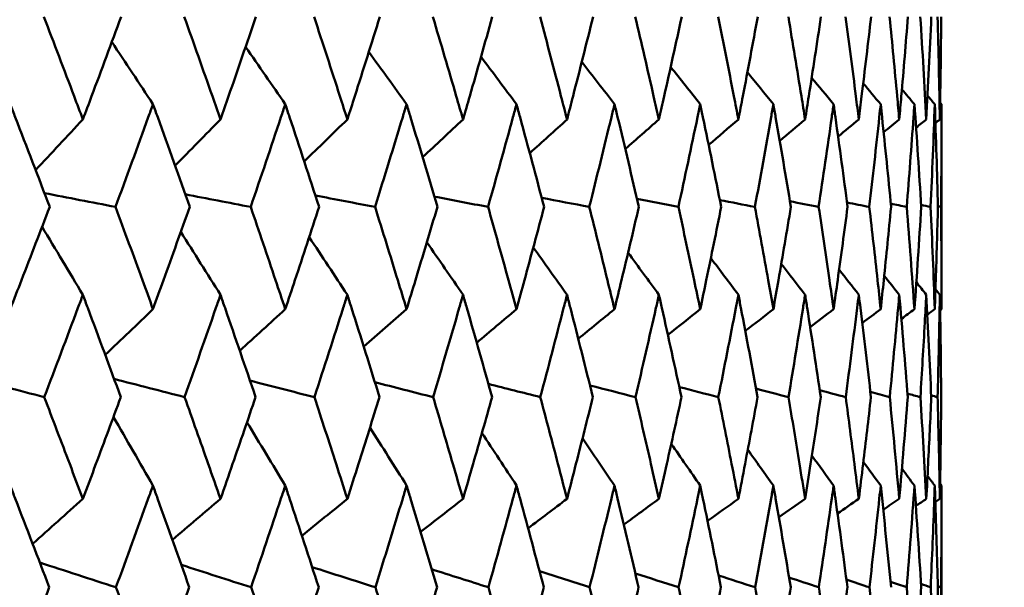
# Model space of a CAD drawing. Header units: millimetres. Extents: x 622 to 2742, y 42 to 2031.
# Tile 60 of 85: x 887.46 to 893.19, y 277.85 to 281.16. Entities that reach past the tile are written whole.
import ezdxf

# ---------------------------------------------------------------- set-up
doc = ezdxf.new("R2010")
doc.units = ezdxf.units.MM
doc.header["$LTSCALE"] = 10
doc.layers.add('Widoczne (ISO)', color=7, linetype='Continuous', lineweight=50)

msp = doc.modelspace()

# ---------------------------------------------------------------- linework, layer by layer
at = {"layer": 'Widoczne (ISO)'}
for p, q in [((892.8243, 279.4694), (892.8243, 280.663)), ((892.8214, 280.065), (892.8031, 280.0689)), ((892.8243, 277.2625), (892.8243, 278.4423))]:
    msp.add_line(p, q, dxfattribs=at)
msp.add_circle((872.8243, 312.4119), 50, dxfattribs=at)
for points, knots in [([(887.5995, 281.1718), (887.6586, 281.0177), (887.7172, 280.8636), (887.7925, 280.6645), (887.8095, 280.6193), (887.8265, 280.5742)], [0.00838421, 0.00838421, 0.00838421, 0.00838421, 0.06155515, 0.06155515, 0.07712864, 0.07712864, 0.07712864, 0.07712864]), ([(887.8265, 280.5742), (887.8434, 280.6193), (887.8604, 280.6644), (887.935, 280.8636), (887.9922, 281.0177), (888.0491, 281.1718)], [0.04598621, 0.04598621, 0.04598621, 0.04598621, 0.06155279, 0.06155279, 0.11473062, 0.11473062, 0.11473062, 0.11473062]), ([(888.4168, 281.1718), (888.4716, 281.0177), (888.5261, 280.8636), (888.5959, 280.6645), (888.6116, 280.6193), (888.6274, 280.5742)], [0.00838421, 0.00838421, 0.00838421, 0.00838421, 0.06155515, 0.06155515, 0.07712864, 0.07712864, 0.07712864, 0.07712864]), ([(888.6274, 280.5742), (888.6431, 280.6193), (888.6588, 280.6644), (888.7279, 280.8636), (888.7808, 281.0177), (888.8334, 281.1718)], [0.04598621, 0.04598621, 0.04598621, 0.04598621, 0.06155279, 0.06155279, 0.11473062, 0.11473062, 0.11473062, 0.11473062]), ([(889.1724, 281.1718), (889.2229, 281.0177), (889.2729, 280.8636), (889.337, 280.6645), (889.3514, 280.6193), (889.3659, 280.5742)], [0.00838421, 0.00838421, 0.00838421, 0.00838421, 0.06155515, 0.06155515, 0.07712864, 0.07712864, 0.07712864, 0.07712864]), ([(889.3659, 280.5742), (889.3803, 280.6193), (889.3947, 280.6644), (889.458, 280.8636), (889.5065, 281.0177), (889.5545, 281.1718)], [0.04598621, 0.04598621, 0.04598621, 0.04598621, 0.06155279, 0.06155279, 0.11473062, 0.11473062, 0.11473062, 0.11473062]), ([(889.8636, 281.1718), (889.9095, 281.0177), (889.9549, 280.8636), (890.0129, 280.6645), (890.026, 280.6193), (890.0391, 280.5742)], [0.00838421, 0.00838421, 0.00838421, 0.00838421, 0.06155515, 0.06155515, 0.07712864, 0.07712864, 0.07712864, 0.07712864]), ([(890.0391, 280.5742), (890.0522, 280.6193), (890.0652, 280.6644), (890.1225, 280.8636), (890.1663, 281.0177), (890.2096, 281.1718)], [0.04598621, 0.04598621, 0.04598621, 0.04598621, 0.06155279, 0.06155279, 0.11473062, 0.11473062, 0.11473062, 0.11473062]), ([(890.4875, 281.1718), (890.5286, 281.0177), (890.5692, 280.8636), (890.621, 280.6645), (890.6327, 280.6193), (890.6444, 280.5742)], [0.00838421, 0.00838421, 0.00838421, 0.00838421, 0.06155515, 0.06155515, 0.07712864, 0.07712864, 0.07712864, 0.07712864]), ([(890.6444, 280.5742), (890.656, 280.6193), (890.6676, 280.6644), (890.7187, 280.8636), (890.7576, 281.0177), (890.7961, 281.1718)], [0.04598621, 0.04598621, 0.04598621, 0.04598621, 0.06155279, 0.06155279, 0.11473062, 0.11473062, 0.11473062, 0.11473062]), ([(891.0417, 281.1718), (891.0779, 281.0177), (891.1135, 280.8636), (891.1589, 280.6645), (891.1692, 280.6193), (891.1793, 280.5742)], [0.00838421, 0.00838421, 0.00838421, 0.00838421, 0.06155515, 0.06155515, 0.07712864, 0.07712864, 0.07712864, 0.07712864]), ([(891.1793, 280.5742), (891.1895, 280.6193), (891.1997, 280.6644), (891.2443, 280.8636), (891.2782, 281.0177), (891.3117, 281.1718)], [0.04598621, 0.04598621, 0.04598621, 0.04598621, 0.06155279, 0.06155279, 0.11473062, 0.11473062, 0.11473062, 0.11473062]), ([(891.524, 281.1718), (891.5551, 281.0177), (891.5857, 280.8636), (891.6244, 280.6645), (891.6332, 280.6193), (891.6419, 280.5742)], [0.00838421, 0.00838421, 0.00838421, 0.00838421, 0.06155515, 0.06155515, 0.07712864, 0.07712864, 0.07712864, 0.07712864]), ([(891.6419, 280.5742), (891.6506, 280.6193), (891.6592, 280.6644), (891.6972, 280.8636), (891.726, 281.0177), (891.7543, 281.1718)], [0.04598621, 0.04598621, 0.04598621, 0.04598621, 0.06155279, 0.06155279, 0.11473062, 0.11473062, 0.11473062, 0.11473062]), ([(891.9325, 281.1718), (891.9584, 281.0177), (891.9837, 280.8636), (892.0158, 280.6645), (892.023, 280.6193), (892.0301, 280.5742)], [0.00838421, 0.00838421, 0.00838421, 0.00838421, 0.06155515, 0.06155515, 0.07712864, 0.07712864, 0.07712864, 0.07712864]), ([(892.0301, 280.5742), (892.0373, 280.6193), (892.0444, 280.6644), (892.0756, 280.8636), (892.0992, 281.0177), (892.1222, 281.1718)], [0.04598621, 0.04598621, 0.04598621, 0.04598621, 0.06155279, 0.06155279, 0.11473062, 0.11473062, 0.11473062, 0.11473062]), ([(892.2656, 281.1718), (892.2862, 281.0177), (892.3062, 280.8636), (892.3313, 280.6645), (892.337, 280.6193), (892.3426, 280.5742)], [0.00838421, 0.00838421, 0.00838421, 0.00838421, 0.06155515, 0.06155515, 0.07712864, 0.07712864, 0.07712864, 0.07712864]), ([(892.3426, 280.5742), (892.3482, 280.6193), (892.3537, 280.6644), (892.378, 280.8636), (892.3962, 281.0177), (892.4139, 281.1718)], [0.04598621, 0.04598621, 0.04598621, 0.04598621, 0.06155279, 0.06155279, 0.11473062, 0.11473062, 0.11473062, 0.11473062]), ([(892.522, 281.1718), (892.5372, 281.0177), (892.5518, 280.8636), (892.5699, 280.6645), (892.574, 280.6193), (892.578, 280.5742)], [0.00838421, 0.00838421, 0.00838421, 0.00838421, 0.06155515, 0.06155515, 0.07712864, 0.07712864, 0.07712864, 0.07712864]), ([(892.578, 280.5742), (892.582, 280.6193), (892.586, 280.6644), (892.6033, 280.8636), (892.6161, 281.0177), (892.6283, 281.1718)], [0.04598621, 0.04598621, 0.04598621, 0.04598621, 0.06155279, 0.06155279, 0.11473062, 0.11473062, 0.11473062, 0.11473062]), ([(892.8144, 280.5742), (892.8152, 280.6193), (892.8159, 280.6644), (892.8191, 280.8636), (892.8209, 281.0177), (892.8222, 281.1718)], [0.0459862, 0.0459862, 0.0459862, 0.0459862, 0.06155279, 0.06155279, 0.11473062, 0.11473062, 0.11473062, 0.11473062]), ([(887.6334, 280.065), (887.5672, 280.239), (887.5004, 280.413), (887.4233, 280.6123), (887.4134, 280.6377), (887.4036, 280.663)], [0.01556037, 0.01556037, 0.01556037, 0.01556037, 0.07555527, 0.07555527, 0.08428623, 0.08428623, 0.08428623, 0.08428623]), ([(888.2345, 280.663), (888.2254, 280.6377), (888.2162, 280.6124), (888.1441, 280.4131), (888.0805, 280.239), (888.0164, 280.065)], [0.06686277, 0.06686277, 0.06686277, 0.06686277, 0.07557848, 0.07557848, 0.13558897, 0.13558897, 0.13558897, 0.13558897]), ([(888.4482, 280.065), (888.3867, 280.239), (888.3246, 280.413), (888.2528, 280.6123), (888.2437, 280.6377), (888.2345, 280.663)], [0.01556037, 0.01556037, 0.01556037, 0.01556037, 0.07555527, 0.07555527, 0.08428623, 0.08428623, 0.08428623, 0.08428623]), ([(889.0046, 280.663), (888.9962, 280.6377), (888.9877, 280.6124), (888.9212, 280.4131), (888.8625, 280.239), (888.8032, 280.065)], [0.06686277, 0.06686277, 0.06686277, 0.06686277, 0.07557848, 0.07557848, 0.13558897, 0.13558897, 0.13558897, 0.13558897]), ([(889.2013, 280.065), (889.1448, 280.239), (889.0876, 280.413), (889.0214, 280.6123), (889.013, 280.6377), (889.0046, 280.663)], [0.01556037, 0.01556037, 0.01556037, 0.01556037, 0.07555527, 0.07555527, 0.08428623, 0.08428623, 0.08428623, 0.08428623]), ([(889.7108, 280.663), (889.7031, 280.6377), (889.6955, 280.6124), (889.6347, 280.4131), (889.5811, 280.239), (889.5269, 280.065)], [0.06686277, 0.06686277, 0.06686277, 0.06686277, 0.07557848, 0.07557848, 0.13558897, 0.13558897, 0.13558897, 0.13558897]), ([(889.8899, 280.065), (889.8385, 280.239), (889.7865, 280.413), (889.7262, 280.6123), (889.7185, 280.6377), (889.7108, 280.663)], [0.01556037, 0.01556037, 0.01556037, 0.01556037, 0.07555527, 0.07555527, 0.08428623, 0.08428623, 0.08428623, 0.08428623]), ([(890.3504, 280.663), (890.3435, 280.6377), (890.3366, 280.6124), (890.282, 280.4131), (890.2336, 280.239), (890.1847, 280.065)], [0.06686277, 0.06686277, 0.06686277, 0.06686277, 0.07557848, 0.07557848, 0.13558897, 0.13558897, 0.13558897, 0.13558897]), ([(890.511, 280.065), (890.465, 280.239), (890.4184, 280.413), (890.3642, 280.6123), (890.3573, 280.6377), (890.3504, 280.663)], [0.01556037, 0.01556037, 0.01556037, 0.01556037, 0.07555527, 0.07555527, 0.08428623, 0.08428623, 0.08428623, 0.08428623]), ([(890.9208, 280.663), (890.9147, 280.6377), (890.9086, 280.6124), (890.8603, 280.4131), (890.8175, 280.239), (890.774, 280.065)], [0.06686277, 0.06686277, 0.06686277, 0.06686277, 0.07557848, 0.07557848, 0.13558897, 0.13558897, 0.13558897, 0.13558897]), ([(891.0624, 280.065), (891.022, 280.239), (890.9809, 280.413), (890.933, 280.6123), (890.9269, 280.6377), (890.9208, 280.663)], [0.01556037, 0.01556037, 0.01556037, 0.01556037, 0.07555527, 0.07555527, 0.08428623, 0.08428623, 0.08428623, 0.08428623]), ([(891.4198, 280.663), (891.4145, 280.6377), (891.4092, 280.6124), (891.3674, 280.4131), (891.3303, 280.239), (891.2924, 280.065)], [0.06686277, 0.06686277, 0.06686277, 0.06686277, 0.07557848, 0.07557848, 0.13558897, 0.13558897, 0.13558897, 0.13558897]), ([(891.5418, 280.065), (891.5071, 280.239), (891.4717, 280.413), (891.4303, 280.6123), (891.4251, 280.6377), (891.4198, 280.663)], [0.01556037, 0.01556037, 0.01556037, 0.01556037, 0.07555527, 0.07555527, 0.08428623, 0.08428623, 0.08428623, 0.08428623]), ([(891.8454, 280.663), (891.841, 280.6377), (891.8365, 280.6124), (891.8014, 280.4131), (891.77, 280.239), (891.738, 280.065)], [0.06686277, 0.06686277, 0.06686277, 0.06686277, 0.07557848, 0.07557848, 0.13558897, 0.13558897, 0.13558897, 0.13558897]), ([(891.9473, 280.065), (891.9185, 280.239), (891.8889, 280.413), (891.8542, 280.6123), (891.8498, 280.6377), (891.8454, 280.663)], [0.01556037, 0.01556037, 0.01556037, 0.01556037, 0.07555527, 0.07555527, 0.08428623, 0.08428623, 0.08428623, 0.08428623]), ([(892.1959, 280.663), (892.1924, 280.6377), (892.1888, 280.6124), (892.1605, 280.4131), (892.135, 280.239), (892.1089, 280.065)], [0.06686277, 0.06686277, 0.06686277, 0.06686277, 0.07557848, 0.07557848, 0.13558897, 0.13558897, 0.13558897, 0.13558897]), ([(892.2774, 280.065), (892.2545, 280.239), (892.2309, 280.413), (892.203, 280.6123), (892.1995, 280.6377), (892.1959, 280.663)], [0.01556037, 0.01556037, 0.01556037, 0.01556037, 0.07555527, 0.07555527, 0.08428623, 0.08428623, 0.08428623, 0.08428623]), ([(892.47, 280.663), (892.4673, 280.6377), (892.4646, 280.6124), (892.4432, 280.4131), (892.4238, 280.239), (892.4037, 280.065)], [0.06686277, 0.06686277, 0.06686277, 0.06686277, 0.07557848, 0.07557848, 0.13558897, 0.13558897, 0.13558897, 0.13558897]), ([(892.5306, 280.065), (892.5138, 280.239), (892.4963, 280.413), (892.4754, 280.6123), (892.4727, 280.6377), (892.47, 280.663)], [0.01556037, 0.01556037, 0.01556037, 0.01556037, 0.07555527, 0.07555527, 0.08428623, 0.08428623, 0.08428623, 0.08428623]), ([(892.6665, 280.663), (892.6648, 280.6377), (892.6629, 280.6124), (892.6485, 280.4131), (892.6353, 280.239), (892.6213, 280.065)], [0.06686277, 0.06686277, 0.06686277, 0.06686277, 0.07557848, 0.07557848, 0.13558897, 0.13558897, 0.13558897, 0.13558897]), ([(892.8243, 280.663), (892.8243, 280.6377), (892.8242, 280.6124), (892.824, 280.4131), (892.8231, 280.239), (892.8214, 280.065)], [0.06686277, 0.06686277, 0.06686277, 0.06686277, 0.07557848, 0.07557848, 0.13558897, 0.13558897, 0.13558897, 0.13558897]), ([(887.4036, 279.4694), (887.4256, 279.5259), (887.4476, 279.5825), (887.5245, 279.781), (887.5791, 279.923), (887.6334, 280.065)], [0.04208868, 0.04208868, 0.04208868, 0.04208868, 0.06158988, 0.06158988, 0.11059803, 0.11059803, 0.11059803, 0.11059803]), ([(888.0164, 280.065), (888.0689, 279.923), (888.1211, 279.781), (888.1935, 279.5825), (888.214, 279.526), (888.2345, 279.4694)], [0.01259731, 0.01259731, 0.01259731, 0.01259731, 0.06159863, 0.06159863, 0.08110666, 0.08110666, 0.08110666, 0.08110666]), ([(888.2345, 279.4694), (888.255, 279.5259), (888.2754, 279.5825), (888.347, 279.781), (888.3978, 279.923), (888.4482, 280.065)], [0.04208868, 0.04208868, 0.04208868, 0.04208868, 0.06158988, 0.06158988, 0.11059803, 0.11059803, 0.11059803, 0.11059803]), ([(888.8032, 280.065), (888.8518, 279.923), (888.8999, 279.781), (888.9667, 279.5825), (888.9857, 279.526), (889.0046, 279.4694)], [0.01259731, 0.01259731, 0.01259731, 0.01259731, 0.06159863, 0.06159863, 0.08110666, 0.08110666, 0.08110666, 0.08110666]), ([(889.0046, 279.4694), (889.0235, 279.5259), (889.0423, 279.5825), (889.1082, 279.781), (889.155, 279.923), (889.2013, 280.065)], [0.04208868, 0.04208868, 0.04208868, 0.04208868, 0.06158988, 0.06158988, 0.11059803, 0.11059803, 0.11059803, 0.11059803]), ([(889.5269, 280.065), (889.5713, 279.923), (889.6153, 279.781), (889.6763, 279.5825), (889.6936, 279.526), (889.7108, 279.4694)], [0.01259731, 0.01259731, 0.01259731, 0.01259731, 0.06159863, 0.06159863, 0.08110666, 0.08110666, 0.08110666, 0.08110666]), ([(889.7108, 279.4694), (889.728, 279.5259), (889.7452, 279.5825), (889.8052, 279.781), (889.8478, 279.923), (889.8899, 280.065)], [0.04208868, 0.04208868, 0.04208868, 0.04208868, 0.06158988, 0.06158988, 0.11059803, 0.11059803, 0.11059803, 0.11059803]), ([(890.1847, 280.065), (890.2248, 279.923), (890.2645, 279.781), (890.3193, 279.5825), (890.3349, 279.526), (890.3504, 279.4694)], [0.01259731, 0.01259731, 0.01259731, 0.01259731, 0.06159863, 0.06159863, 0.08110666, 0.08110666, 0.08110666, 0.08110666]), ([(890.3504, 279.4694), (890.3659, 279.5259), (890.3813, 279.5825), (890.4352, 279.781), (890.4733, 279.923), (890.511, 280.065)], [0.04208868, 0.04208868, 0.04208868, 0.04208868, 0.06158988, 0.06158988, 0.11059803, 0.11059803, 0.11059803, 0.11059803]), ([(890.774, 280.065), (890.8096, 279.923), (890.8448, 279.781), (890.8933, 279.5825), (890.9071, 279.526), (890.9208, 279.4694)], [0.01259731, 0.01259731, 0.01259731, 0.01259731, 0.06159863, 0.06159863, 0.08110666, 0.08110666, 0.08110666, 0.08110666]), ([(890.9208, 279.4694), (890.9345, 279.5259), (890.9481, 279.5825), (890.9957, 279.781), (891.0293, 279.923), (891.0624, 280.065)], [0.04208868, 0.04208868, 0.04208868, 0.04208868, 0.06158988, 0.06158988, 0.11059803, 0.11059803, 0.11059803, 0.11059803]), ([(891.2924, 280.065), (891.3234, 279.923), (891.354, 279.781), (891.396, 279.5825), (891.4079, 279.526), (891.4198, 279.4694)], [0.01259731, 0.01259731, 0.01259731, 0.01259731, 0.06159863, 0.06159863, 0.08110666, 0.08110666, 0.08110666, 0.08110666]), ([(891.4198, 279.4694), (891.4316, 279.5259), (891.4434, 279.5825), (891.4844, 279.781), (891.5133, 279.923), (891.5418, 280.065)], [0.04208868, 0.04208868, 0.04208868, 0.04208868, 0.06158988, 0.06158988, 0.11059803, 0.11059803, 0.11059803, 0.11059803]), ([(891.738, 280.065), (891.7642, 279.923), (891.79, 279.781), (891.8254, 279.5825), (891.8354, 279.526), (891.8454, 279.4694)], [0.01259731, 0.01259731, 0.01259731, 0.01259731, 0.06159863, 0.06159863, 0.08110666, 0.08110666, 0.08110666, 0.08110666]), ([(891.8454, 279.4694), (891.8553, 279.5259), (891.8652, 279.5825), (891.8995, 279.781), (891.9237, 279.923), (891.9473, 280.065)], [0.04208868, 0.04208868, 0.04208868, 0.04208868, 0.06158988, 0.06158988, 0.11059803, 0.11059803, 0.11059803, 0.11059803]), ([(892.1089, 280.065), (892.1303, 279.923), (892.1512, 279.781), (892.1799, 279.5825), (892.1879, 279.526), (892.1959, 279.4694)], [0.01259731, 0.01259731, 0.01259731, 0.01259731, 0.06159863, 0.06159863, 0.08110666, 0.08110666, 0.08110666, 0.08110666]), ([(892.1959, 279.4694), (892.2039, 279.5259), (892.2118, 279.5825), (892.2394, 279.781), (892.2586, 279.923), (892.2774, 280.065)], [0.04208868, 0.04208868, 0.04208868, 0.04208868, 0.06158988, 0.06158988, 0.11059803, 0.11059803, 0.11059803, 0.11059803]), ([(892.4037, 280.065), (892.4202, 279.923), (892.4362, 279.781), (892.4579, 279.5825), (892.464, 279.526), (892.47, 279.4694)], [0.01259731, 0.01259731, 0.01259731, 0.01259731, 0.06159863, 0.06159863, 0.08110666, 0.08110666, 0.08110666, 0.08110666]), ([(892.47, 279.4694), (892.476, 279.5259), (892.482, 279.5825), (892.5026, 279.781), (892.5169, 279.923), (892.5306, 280.065)], [0.04208868, 0.04208868, 0.04208868, 0.04208868, 0.06158988, 0.06158988, 0.11059803, 0.11059803, 0.11059803, 0.11059803]), ([(892.7848, 279.4694), (892.7868, 279.5259), (892.7887, 279.5825), (892.7953, 279.781), (892.7995, 279.923), (892.8032, 280.065)], [0.04208868, 0.04208868, 0.04208868, 0.04208868, 0.06158988, 0.06158988, 0.11059803, 0.11059803, 0.11059803, 0.11059803]), ([(892.8214, 280.065), (892.8228, 279.923), (892.8236, 279.781), (892.8242, 279.5825), (892.8243, 279.526), (892.8243, 279.4694)], [0.01259731, 0.01259731, 0.01259731, 0.01259731, 0.06159863, 0.06159863, 0.08110666, 0.08110666, 0.08110666, 0.08110666]), ([(887.8265, 279.5532), (887.8169, 279.5277), (887.8074, 279.5022), (887.7329, 279.3036), (887.6674, 279.1305), (887.6015, 278.9574)], [0.07138254, 0.07138254, 0.07138254, 0.07138254, 0.08018544, 0.08018544, 0.13983561, 0.13983561, 0.13983561, 0.13983561]), ([(888.0472, 278.9574), (887.9838, 279.1304), (887.9197, 279.3035), (887.8456, 279.502), (887.8361, 279.5276), (887.8265, 279.5532)], [0.02053386, 0.02053386, 0.02053386, 0.02053386, 0.08016461, 0.08016461, 0.08898694, 0.08898694, 0.08898694, 0.08898694]), ([(888.6274, 279.5532), (888.6185, 279.5277), (888.6096, 279.5022), (888.5406, 279.3036), (888.4798, 279.1305), (888.4186, 278.9574)], [0.07138254, 0.07138254, 0.07138254, 0.07138254, 0.08018544, 0.08018544, 0.13983561, 0.13983561, 0.13983561, 0.13983561]), ([(888.8317, 278.9574), (888.773, 279.1304), (888.7138, 279.3035), (888.6451, 279.502), (888.6362, 279.5276), (888.6274, 279.5532)], [0.02053386, 0.02053386, 0.02053386, 0.02053386, 0.08016461, 0.08016461, 0.08898694, 0.08898694, 0.08898694, 0.08898694]), ([(889.3659, 279.5532), (889.3577, 279.5277), (889.3496, 279.5022), (889.2863, 279.3036), (889.2305, 279.1305), (889.1741, 278.9574)], [0.07138254, 0.07138254, 0.07138254, 0.07138254, 0.08018544, 0.08018544, 0.13983561, 0.13983561, 0.13983561, 0.13983561]), ([(889.5529, 278.9574), (889.4993, 279.1304), (889.4451, 279.3035), (889.3821, 279.502), (889.374, 279.5276), (889.3659, 279.5532)], [0.02053386, 0.02053386, 0.02053386, 0.02053386, 0.08016461, 0.08016461, 0.08898694, 0.08898694, 0.08898694, 0.08898694]), ([(890.0391, 279.5532), (890.0317, 279.5277), (890.0244, 279.5022), (889.967, 279.3036), (889.9163, 279.1305), (889.8651, 278.9574)], [0.07138254, 0.07138254, 0.07138254, 0.07138254, 0.08018544, 0.08018544, 0.13983561, 0.13983561, 0.13983561, 0.13983561]), ([(890.2082, 278.9574), (890.1598, 279.1304), (890.1108, 279.3035), (890.0538, 279.502), (890.0465, 279.5276), (890.0391, 279.5532)], [0.02053386, 0.02053386, 0.02053386, 0.02053386, 0.08016461, 0.08016461, 0.08898694, 0.08898694, 0.08898694, 0.08898694]), ([(890.6444, 279.5532), (890.6378, 279.5277), (890.6313, 279.5022), (890.58, 279.3036), (890.5348, 279.1305), (890.4889, 278.9574)], [0.07138254, 0.07138254, 0.07138254, 0.07138254, 0.08018544, 0.08018544, 0.13983561, 0.13983561, 0.13983561, 0.13983561]), ([(890.7949, 278.9574), (890.7519, 279.1304), (890.7083, 279.3035), (890.6575, 279.502), (890.651, 279.5276), (890.6444, 279.5532)], [0.02053386, 0.02053386, 0.02053386, 0.02053386, 0.08016461, 0.08016461, 0.08898694, 0.08898694, 0.08898694, 0.08898694]), ([(891.1793, 279.5532), (891.1736, 279.5277), (891.1679, 279.5022), (891.123, 279.3036), (891.0833, 279.1305), (891.0429, 278.9574)], [0.07138254, 0.07138254, 0.07138254, 0.07138254, 0.08018544, 0.08018544, 0.13983561, 0.13983561, 0.13983561, 0.13983561]), ([(891.3106, 278.9574), (891.2732, 279.1304), (891.2352, 279.3035), (891.1908, 279.502), (891.1851, 279.5276), (891.1793, 279.5532)], [0.02053386, 0.02053386, 0.02053386, 0.02053386, 0.08016461, 0.08016461, 0.08898694, 0.08898694, 0.08898694, 0.08898694]), ([(891.6419, 279.5532), (891.637, 279.5277), (891.6321, 279.5022), (891.5938, 279.3036), (891.5597, 279.1305), (891.525, 278.9574)], [0.07138254, 0.07138254, 0.07138254, 0.07138254, 0.08018544, 0.08018544, 0.13983561, 0.13983561, 0.13983561, 0.13983561]), ([(891.7534, 278.9574), (891.7218, 279.1304), (891.6895, 279.3035), (891.6517, 279.502), (891.6468, 279.5276), (891.6419, 279.5532)], [0.02053386, 0.02053386, 0.02053386, 0.02053386, 0.08016461, 0.08016461, 0.08898694, 0.08898694, 0.08898694, 0.08898694]), ([(892.0301, 279.5532), (892.0261, 279.5277), (892.022, 279.5022), (891.9905, 279.3036), (891.9623, 279.1305), (891.9334, 278.9574)], [0.07138254, 0.07138254, 0.07138254, 0.07138254, 0.08018544, 0.08018544, 0.13983561, 0.13983561, 0.13983561, 0.13983561]), ([(892.1214, 278.9574), (892.0957, 279.1304), (892.0693, 279.3035), (892.0382, 279.502), (892.0342, 279.5276), (892.0301, 279.5532)], [0.02053386, 0.02053386, 0.02053386, 0.02053386, 0.08016461, 0.08016461, 0.08898694, 0.08898694, 0.08898694, 0.08898694]), ([(892.3426, 279.5532), (892.3394, 279.5277), (892.3363, 279.5022), (892.3115, 279.3036), (892.2893, 279.1305), (892.2663, 278.9574)], [0.07138254, 0.07138254, 0.07138254, 0.07138254, 0.08018544, 0.08018544, 0.13983561, 0.13983561, 0.13983561, 0.13983561]), ([(892.4133, 278.9574), (892.3936, 279.1304), (892.3732, 279.3035), (892.3489, 279.502), (892.3457, 279.5276), (892.3426, 279.5532)], [0.02053386, 0.02053386, 0.02053386, 0.02053386, 0.08016461, 0.08016461, 0.08898694, 0.08898694, 0.08898694, 0.08898694]), ([(892.578, 279.5532), (892.5758, 279.5277), (892.5735, 279.5022), (892.5557, 279.3036), (892.5394, 279.1305), (892.5225, 278.9574)], [0.07138254, 0.07138254, 0.07138254, 0.07138254, 0.08018544, 0.08018544, 0.13983561, 0.13983561, 0.13983561, 0.13983561]), ([(892.7355, 279.5532), (892.7326, 279.4993), (892.7297, 279.4453), (892.7186, 279.2467), (892.71, 279.1021), (892.701, 278.9574)], [0.43981696, 0.43981696, 0.43981696, 0.43981696, 0.45842392, 0.45842392, 0.50826415, 0.50826415, 0.50826415, 0.50826415]), ([(892.8144, 279.5532), (892.8139, 279.5277), (892.8135, 279.5022), (892.8097, 279.3036), (892.8057, 279.1305), (892.801, 278.9574)], [0.07138254, 0.07138254, 0.07138254, 0.07138254, 0.08018544, 0.08018544, 0.13983561, 0.13983561, 0.13983561, 0.13983561]), ([(892.8221, 278.9574), (892.8207, 279.1304), (892.8186, 279.3035), (892.8153, 279.502), (892.8148, 279.5276), (892.8144, 279.5532)], [0.02053386, 0.02053386, 0.02053386, 0.02053386, 0.08016461, 0.08016461, 0.08898694, 0.08898694, 0.08898694, 0.08898694]), ([(887.6015, 278.9574), (887.6512, 278.8277), (887.7006, 278.698), (887.7754, 278.5006), (887.801, 278.4329), (887.8265, 278.3653)], [0.01681985, 0.01681985, 0.01681985, 0.01681985, 0.06159108, 0.06159108, 0.08495433, 0.08495433, 0.08495433, 0.08495433]), ([(887.8265, 278.3653), (887.8519, 278.4329), (887.8773, 278.5006), (887.9511, 278.698), (887.9993, 278.8277), (888.0472, 278.9574)], [0.03825175, 0.03825175, 0.03825175, 0.03825175, 0.06160817, 0.06160817, 0.10638617, 0.10638617, 0.10638617, 0.10638617]), ([(888.4186, 278.9574), (888.4648, 278.8277), (888.5107, 278.698), (888.58, 278.5006), (888.6037, 278.4329), (888.6274, 278.3653)], [0.01681985, 0.01681985, 0.01681985, 0.01681985, 0.06159108, 0.06159108, 0.08495433, 0.08495433, 0.08495433, 0.08495433]), ([(888.6274, 278.3653), (888.651, 278.4329), (888.6745, 278.5006), (888.7428, 278.698), (888.7874, 278.8277), (888.8317, 278.9574)], [0.03825175, 0.03825175, 0.03825175, 0.03825175, 0.06160817, 0.06160817, 0.10638617, 0.10638617, 0.10638617, 0.10638617]), ([(889.1741, 278.9574), (889.2166, 278.8277), (889.2588, 278.698), (889.3225, 278.5006), (889.3442, 278.4329), (889.3659, 278.3653)], [0.01681985, 0.01681985, 0.01681985, 0.01681985, 0.06159108, 0.06159108, 0.08495433, 0.08495433, 0.08495433, 0.08495433]), ([(889.3659, 278.3653), (889.3875, 278.4329), (889.4091, 278.5006), (889.4717, 278.698), (889.5125, 278.8277), (889.5529, 278.9574)], [0.03825175, 0.03825175, 0.03825175, 0.03825175, 0.06160817, 0.06160817, 0.10638617, 0.10638617, 0.10638617, 0.10638617]), ([(889.8651, 278.9574), (889.9037, 278.8277), (889.942, 278.698), (889.9998, 278.5006), (890.0195, 278.4329), (890.0391, 278.3653)], [0.01681985, 0.01681985, 0.01681985, 0.01681985, 0.06159108, 0.06159108, 0.08495433, 0.08495433, 0.08495433, 0.08495433]), ([(890.0391, 278.3653), (890.0587, 278.4329), (890.0782, 278.5006), (890.1348, 278.698), (890.1717, 278.8277), (890.2082, 278.9574)], [0.03825175, 0.03825175, 0.03825175, 0.03825175, 0.06160817, 0.06160817, 0.10638617, 0.10638617, 0.10638617, 0.10638617]), ([(890.4889, 278.9574), (890.5235, 278.8277), (890.5577, 278.698), (890.6093, 278.5006), (890.6269, 278.4329), (890.6444, 278.3653)], [0.01681985, 0.01681985, 0.01681985, 0.01681985, 0.06159108, 0.06159108, 0.08495433, 0.08495433, 0.08495433, 0.08495433]), ([(890.6444, 278.3653), (890.6619, 278.4329), (890.6793, 278.5006), (890.7297, 278.698), (890.7625, 278.8277), (890.7949, 278.9574)], [0.03825175, 0.03825175, 0.03825175, 0.03825175, 0.06160817, 0.06160817, 0.10638617, 0.10638617, 0.10638617, 0.10638617]), ([(891.0429, 278.9574), (891.0733, 278.8277), (891.1034, 278.698), (891.1486, 278.5006), (891.164, 278.4329), (891.1793, 278.3653)], [0.01681985, 0.01681985, 0.01681985, 0.01681985, 0.06159108, 0.06159108, 0.08495433, 0.08495433, 0.08495433, 0.08495433]), ([(891.1793, 278.3653), (891.1946, 278.4329), (891.2098, 278.5006), (891.2539, 278.698), (891.2824, 278.8277), (891.3106, 278.9574)], [0.03825175, 0.03825175, 0.03825175, 0.03825175, 0.06160817, 0.06160817, 0.10638617, 0.10638617, 0.10638617, 0.10638617]), ([(891.525, 278.9574), (891.5512, 278.8277), (891.577, 278.698), (891.6157, 278.5006), (891.6288, 278.4329), (891.6419, 278.3653)], [0.01681985, 0.01681985, 0.01681985, 0.01681985, 0.06159108, 0.06159108, 0.08495433, 0.08495433, 0.08495433, 0.08495433]), ([(891.6419, 278.3653), (891.6549, 278.4329), (891.6679, 278.5006), (891.7053, 278.698), (891.7295, 278.8277), (891.7534, 278.9574)], [0.03825175, 0.03825175, 0.03825175, 0.03825175, 0.06160817, 0.06160817, 0.10638617, 0.10638617, 0.10638617, 0.10638617]), ([(891.9334, 278.9574), (891.9552, 278.8277), (891.9766, 278.698), (892.0085, 278.5006), (892.0194, 278.4329), (892.0301, 278.3653)], [0.01681985, 0.01681985, 0.01681985, 0.01681985, 0.06159108, 0.06159108, 0.08495433, 0.08495433, 0.08495433, 0.08495433]), ([(892.0301, 278.3653), (892.0409, 278.4329), (892.0515, 278.5006), (892.0822, 278.698), (892.102, 278.8277), (892.1214, 278.9574)], [0.03825175, 0.03825175, 0.03825175, 0.03825175, 0.06160817, 0.06160817, 0.10638617, 0.10638617, 0.10638617, 0.10638617]), ([(892.2663, 278.9574), (892.2836, 278.8277), (892.3005, 278.698), (892.3257, 278.5006), (892.3342, 278.4329), (892.3426, 278.3653)], [0.01681985, 0.01681985, 0.01681985, 0.01681985, 0.06159108, 0.06159108, 0.08495433, 0.08495433, 0.08495433, 0.08495433]), ([(892.3426, 278.3653), (892.351, 278.4329), (892.3593, 278.5006), (892.3832, 278.698), (892.3984, 278.8277), (892.4133, 278.9574)], [0.03825175, 0.03825175, 0.03825175, 0.03825175, 0.06160817, 0.06160817, 0.10638617, 0.10638617, 0.10638617, 0.10638617]), ([(892.7355, 278.3653), (892.7391, 278.4329), (892.7426, 278.5006), (892.7526, 278.698), (892.7587, 278.8277), (892.7644, 278.9574)], [0.03825175, 0.03825175, 0.03825175, 0.03825175, 0.06160817, 0.06160817, 0.10638617, 0.10638617, 0.10638617, 0.10638617]), ([(892.801, 278.9574), (892.8045, 278.8277), (892.8077, 278.698), (892.8119, 278.5006), (892.8132, 278.4329), (892.8144, 278.3653)], [0.01681985, 0.01681985, 0.01681985, 0.01681985, 0.06159108, 0.06159108, 0.08495433, 0.08495433, 0.08495433, 0.08495433]), ([(892.8144, 278.3653), (892.8156, 278.4329), (892.8167, 278.5006), (892.8196, 278.698), (892.8211, 278.8277), (892.8221, 278.9574)], [0.03825175, 0.03825175, 0.03825175, 0.03825175, 0.06160817, 0.06160817, 0.10638617, 0.10638617, 0.10638617, 0.10638617]), ([(887.6308, 277.85), (887.5653, 278.0222), (887.4994, 278.1944), (887.4231, 278.3918), (887.4134, 278.417), (887.4036, 278.4423)], [0.02530969, 0.02530969, 0.02530969, 0.02530969, 0.08465152, 0.08465152, 0.09334823, 0.09334823, 0.09334823, 0.09334823]), ([(888.2345, 278.4423), (888.2254, 278.4171), (888.2164, 278.3919), (888.145, 278.1945), (888.0823, 278.0222), (888.0189, 277.85)], [0.07597559, 0.07597559, 0.07597559, 0.07597559, 0.08464777, 0.08464777, 0.14401425, 0.14401425, 0.14401425, 0.14401425]), ([(888.4458, 277.85), (888.385, 278.0222), (888.3237, 278.1944), (888.2527, 278.3918), (888.2436, 278.417), (888.2345, 278.4423)], [0.02530969, 0.02530969, 0.02530969, 0.02530969, 0.08465152, 0.08465152, 0.09334823, 0.09334823, 0.09334823, 0.09334823]), ([(889.0046, 278.4423), (888.9962, 278.4171), (888.9879, 278.3919), (888.9221, 278.1945), (888.8641, 278.0222), (888.8055, 277.85)], [0.07597559, 0.07597559, 0.07597559, 0.07597559, 0.08464777, 0.08464777, 0.14401425, 0.14401425, 0.14401425, 0.14401425]), ([(889.1991, 277.85), (889.1432, 278.0222), (889.0868, 278.1944), (889.0214, 278.3918), (889.013, 278.417), (889.0046, 278.4423)], [0.02530969, 0.02530969, 0.02530969, 0.02530969, 0.08465152, 0.08465152, 0.09334823, 0.09334823, 0.09334823, 0.09334823]), ([(889.7108, 278.4423), (889.7032, 278.4171), (889.6956, 278.3919), (889.6355, 278.1945), (889.5826, 278.0222), (889.529, 277.85)], [0.07597559, 0.07597559, 0.07597559, 0.07597559, 0.08464777, 0.08464777, 0.14401425, 0.14401425, 0.14401425, 0.14401425]), ([(889.8879, 277.85), (889.8371, 278.0222), (889.7857, 278.1944), (889.7261, 278.3918), (889.7185, 278.417), (889.7108, 278.4423)], [0.02530969, 0.02530969, 0.02530969, 0.02530969, 0.08465152, 0.08465152, 0.09334823, 0.09334823, 0.09334823, 0.09334823]), ([(890.3504, 278.4423), (890.3435, 278.4171), (890.3367, 278.3919), (890.2827, 278.1945), (890.235, 278.0222), (890.1866, 277.85)], [0.07597559, 0.07597559, 0.07597559, 0.07597559, 0.08464777, 0.08464777, 0.14401425, 0.14401425, 0.14401425, 0.14401425]), ([(890.5092, 277.85), (890.4638, 278.0222), (890.4177, 278.1944), (890.3641, 278.3918), (890.3573, 278.417), (890.3504, 278.4423)], [0.02530969, 0.02530969, 0.02530969, 0.02530969, 0.08465152, 0.08465152, 0.09334823, 0.09334823, 0.09334823, 0.09334823]), ([(890.9208, 278.4423), (890.9147, 278.4171), (890.9087, 278.3919), (890.8609, 278.1945), (890.8186, 278.0222), (890.7757, 277.85)], [0.07597559, 0.07597559, 0.07597559, 0.07597559, 0.08464777, 0.08464777, 0.14401425, 0.14401425, 0.14401425, 0.14401425]), ([(891.0608, 277.85), (891.0209, 278.0222), (890.9802, 278.1944), (890.9329, 278.3918), (890.9269, 278.417), (890.9208, 278.4423)], [0.02530969, 0.02530969, 0.02530969, 0.02530969, 0.08465152, 0.08465152, 0.09334823, 0.09334823, 0.09334823, 0.09334823]), ([(891.4198, 278.4423), (891.4145, 278.4171), (891.4093, 278.3919), (891.368, 278.1945), (891.3313, 278.0222), (891.2939, 277.85)], [0.07597559, 0.07597559, 0.07597559, 0.07597559, 0.08464777, 0.08464777, 0.14401425, 0.14401425, 0.14401425, 0.14401425]), ([(891.5404, 277.85), (891.5061, 278.0222), (891.4711, 278.1944), (891.4303, 278.3918), (891.425, 278.417), (891.4198, 278.4423)], [0.02530969, 0.02530969, 0.02530969, 0.02530969, 0.08465152, 0.08465152, 0.09334823, 0.09334823, 0.09334823, 0.09334823]), ([(891.8454, 278.4423), (891.841, 278.4171), (891.8366, 278.3919), (891.8019, 278.1945), (891.7709, 278.0222), (891.7393, 277.85)], [0.07597559, 0.07597559, 0.07597559, 0.07597559, 0.08464777, 0.08464777, 0.14401425, 0.14401425, 0.14401425, 0.14401425]), ([(891.9462, 277.85), (891.9177, 278.0222), (891.8885, 278.1944), (891.8542, 278.3918), (891.8498, 278.417), (891.8454, 278.4423)], [0.02530969, 0.02530969, 0.02530969, 0.02530969, 0.08465152, 0.08465152, 0.09334823, 0.09334823, 0.09334823, 0.09334823]), ([(892.1959, 278.4423), (892.1924, 278.4171), (892.1888, 278.3919), (892.1608, 278.1945), (892.1357, 278.0222), (892.1099, 277.85)], [0.07597559, 0.07597559, 0.07597559, 0.07597559, 0.08464777, 0.08464777, 0.14401425, 0.14401425, 0.14401425, 0.14401425]), ([(892.2765, 277.85), (892.2538, 278.0222), (892.2305, 278.1944), (892.203, 278.3918), (892.1995, 278.417), (892.1959, 278.4423)], [0.02530969, 0.02530969, 0.02530969, 0.02530969, 0.08465152, 0.08465152, 0.09334823, 0.09334823, 0.09334823, 0.09334823]), ([(892.47, 278.4423), (892.4673, 278.4171), (892.4647, 278.3919), (892.4435, 278.1945), (892.4244, 278.0222), (892.4045, 277.85)], [0.07597559, 0.07597559, 0.07597559, 0.07597559, 0.08464777, 0.08464777, 0.14401425, 0.14401425, 0.14401425, 0.14401425]), ([(892.7848, 278.4423), (892.7839, 278.4171), (892.783, 278.3919), (892.7757, 278.1945), (892.7687, 278.0222), (892.761, 277.85)], [0.07597559, 0.07597559, 0.07597559, 0.07597559, 0.08464777, 0.08464777, 0.14401425, 0.14401425, 0.14401425, 0.14401425]), ([(892.803, 277.85), (892.7985, 278.0222), (892.7933, 278.1944), (892.7866, 278.3918), (892.7857, 278.417), (892.7848, 278.4423)], [0.02530969, 0.02530969, 0.02530969, 0.02530969, 0.08465152, 0.08465152, 0.09334823, 0.09334823, 0.09334823, 0.09334823]), ([(892.8243, 278.4423), (892.8243, 278.4171), (892.8242, 278.3919), (892.824, 278.1945), (892.8231, 278.0222), (892.8215, 277.85)], [0.07597559, 0.07597559, 0.07597559, 0.07597559, 0.08464777, 0.08464777, 0.14401425, 0.14401425, 0.14401425, 0.14401425]), ([(887.4036, 277.2625), (887.4343, 277.341), (887.4648, 277.4194), (887.5406, 277.6152), (887.5858, 277.7326), (887.6308, 277.85)], [0.03448054, 0.03448054, 0.03448054, 0.03448054, 0.06157222, 0.06157222, 0.10209717, 0.10209717, 0.10209717, 0.10209717]), ([(888.0189, 277.85), (888.0624, 277.7326), (888.1056, 277.6153), (888.1774, 277.4195), (888.206, 277.341), (888.2345, 277.2625)], [0.02104899, 0.02104899, 0.02104899, 0.02104899, 0.0615671, 0.0615671, 0.08866561, 0.08866561, 0.08866561, 0.08866561]), ([(888.2345, 277.2625), (888.263, 277.341), (888.2914, 277.4194), (888.362, 277.6152), (888.404, 277.7326), (888.4458, 277.85)], [0.03448054, 0.03448054, 0.03448054, 0.03448054, 0.06157222, 0.06157222, 0.10209717, 0.10209717, 0.10209717, 0.10209717]), ([(888.8055, 277.85), (888.8457, 277.7326), (888.8857, 277.6153), (888.9519, 277.4195), (888.9783, 277.341), (889.0046, 277.2625)], [0.02104899, 0.02104899, 0.02104899, 0.02104899, 0.0615671, 0.0615671, 0.08866561, 0.08866561, 0.08866561, 0.08866561]), ([(889.0046, 277.2625), (889.0309, 277.341), (889.0571, 277.4194), (889.1221, 277.6152), (889.1607, 277.7326), (889.1991, 277.85)], [0.03448054, 0.03448054, 0.03448054, 0.03448054, 0.06157222, 0.06157222, 0.10209717, 0.10209717, 0.10209717, 0.10209717]), ([(889.529, 277.85), (889.5658, 277.7326), (889.6023, 277.6153), (889.6627, 277.4195), (889.6868, 277.341), (889.7108, 277.2625)], [0.02104899, 0.02104899, 0.02104899, 0.02104899, 0.0615671, 0.0615671, 0.08866561, 0.08866561, 0.08866561, 0.08866561]), ([(889.7108, 277.2625), (889.7348, 277.341), (889.7586, 277.4194), (889.8178, 277.6152), (889.853, 277.7326), (889.8879, 277.85)], [0.03448054, 0.03448054, 0.03448054, 0.03448054, 0.06157222, 0.06157222, 0.10209717, 0.10209717, 0.10209717, 0.10209717]), ([(890.1866, 277.85), (890.2198, 277.7326), (890.2527, 277.6153), (890.3071, 277.4195), (890.3288, 277.341), (890.3504, 277.2625)], [0.02104899, 0.02104899, 0.02104899, 0.02104899, 0.0615671, 0.0615671, 0.08866561, 0.08866561, 0.08866561, 0.08866561]), ([(890.3504, 277.2625), (890.3719, 277.341), (890.3934, 277.4194), (890.4465, 277.6152), (890.478, 277.7326), (890.5092, 277.85)], [0.03448054, 0.03448054, 0.03448054, 0.03448054, 0.06157222, 0.06157222, 0.10209717, 0.10209717, 0.10209717, 0.10209717]), ([(890.7757, 277.85), (890.8052, 277.7326), (890.8344, 277.6153), (890.8826, 277.4195), (890.9017, 277.341), (890.9208, 277.2625)], [0.02104899, 0.02104899, 0.02104899, 0.02104899, 0.0615671, 0.0615671, 0.08866561, 0.08866561, 0.08866561, 0.08866561]), ([(890.9208, 277.2625), (890.9398, 277.341), (890.9588, 277.4194), (891.0056, 277.6152), (891.0334, 277.7326), (891.0608, 277.85)], [0.03448054, 0.03448054, 0.03448054, 0.03448054, 0.06157222, 0.06157222, 0.10209717, 0.10209717, 0.10209717, 0.10209717]), ([(891.2939, 277.85), (891.3196, 277.7326), (891.3449, 277.6153), (891.3867, 277.4195), (891.4033, 277.341), (891.4198, 277.2625)], [0.02104899, 0.02104899, 0.02104899, 0.02104899, 0.0615671, 0.0615671, 0.08866561, 0.08866561, 0.08866561, 0.08866561]), ([(891.4198, 277.2625), (891.4363, 277.341), (891.4526, 277.4194), (891.493, 277.6152), (891.5169, 277.7326), (891.5404, 277.85)], [0.03448054, 0.03448054, 0.03448054, 0.03448054, 0.06157222, 0.06157222, 0.10209717, 0.10209717, 0.10209717, 0.10209717]), ([(891.7393, 277.85), (891.761, 277.7326), (891.7824, 277.6153), (891.8176, 277.4195), (891.8316, 277.341), (891.8454, 277.2625)], [0.02104899, 0.02104899, 0.02104899, 0.02104899, 0.0615671, 0.0615671, 0.08866561, 0.08866561, 0.08866561, 0.08866561]), ([(891.8454, 277.2625), (891.8592, 277.341), (891.8729, 277.4194), (891.9067, 277.6152), (891.9266, 277.7326), (891.9462, 277.85)], [0.03448054, 0.03448054, 0.03448054, 0.03448054, 0.06157222, 0.06157222, 0.10209717, 0.10209717, 0.10209717, 0.10209717]), ([(892.1099, 277.85), (892.1276, 277.7326), (892.145, 277.6153), (892.1735, 277.4195), (892.1848, 277.341), (892.1959, 277.2625)], [0.02104899, 0.02104899, 0.02104899, 0.02104899, 0.0615671, 0.0615671, 0.08866561, 0.08866561, 0.08866561, 0.08866561]), ([(892.1959, 277.2625), (892.207, 277.341), (892.218, 277.4194), (892.2451, 277.6152), (892.2609, 277.7326), (892.2765, 277.85)], [0.03448054, 0.03448054, 0.03448054, 0.03448054, 0.06157222, 0.06157222, 0.10209717, 0.10209717, 0.10209717, 0.10209717]), ([(892.6665, 277.2625), (892.6722, 277.341), (892.6776, 277.4194), (892.6909, 277.6152), (892.6985, 277.7326), (892.7057, 277.85)], [0.03448054, 0.03448054, 0.03448054, 0.03448054, 0.06157222, 0.06157222, 0.10209717, 0.10209717, 0.10209717, 0.10209717]), ([(892.761, 277.85), (892.7663, 277.7326), (892.7713, 277.6153), (892.779, 277.4195), (892.782, 277.341), (892.7848, 277.2625)], [0.02104899, 0.02104899, 0.02104899, 0.02104899, 0.0615671, 0.0615671, 0.08866561, 0.08866561, 0.08866561, 0.08866561]), ([(892.7848, 277.2625), (892.7876, 277.341), (892.7903, 277.4194), (892.7965, 277.6152), (892.7999, 277.7326), (892.803, 277.85)], [0.03448054, 0.03448054, 0.03448054, 0.03448054, 0.06157222, 0.06157222, 0.10209717, 0.10209717, 0.10209717, 0.10209717]), ([(892.8215, 277.85), (892.8226, 277.7326), (892.8234, 277.6153), (892.8241, 277.4195), (892.8243, 277.341), (892.8243, 277.2625)], [0.02104899, 0.02104899, 0.02104899, 0.02104899, 0.0615671, 0.0615671, 0.08866561, 0.08866561, 0.08866561, 0.08866561])]:
    msp.add_open_spline(points, degree=3, knots=knots, dxfattribs=at)
for points in [[(892.7006, 281.1718), (892.7132, 280.9726), (892.7248, 280.7734), (892.7355, 280.5742)], [(892.7355, 280.5742), (892.7462, 280.7734), (892.7559, 280.9726), (892.7646, 281.1718)], [(892.8008, 281.1718), (892.8063, 280.9726), (892.8108, 280.7734), (892.8144, 280.5742)], [(888.2345, 280.663), (888.1549, 280.7841), (888.0751, 280.9051), (887.9951, 281.0259)], [(889.0046, 280.663), (888.9277, 280.7744), (888.8507, 280.8856), (888.7735, 280.9967)], [(889.7108, 280.663), (889.6376, 280.7647), (889.5642, 280.8663), (889.4906, 280.9678)], [(890.3504, 280.663), (890.2816, 280.755), (890.2127, 280.8469), (890.1437, 280.9387)], [(890.9208, 280.663), (890.8573, 280.7452), (890.7938, 280.8274), (890.7301, 280.9094)], [(891.4198, 280.663), (891.3625, 280.7352), (891.3051, 280.8074), (891.2476, 280.8796)], [(891.8454, 280.663), (891.7951, 280.725), (891.7447, 280.787), (891.6942, 280.849)], [(892.1959, 280.663), (892.1534, 280.7144), (892.1108, 280.7659), (892.0682, 280.8173)], [(892.47, 280.663), (892.4361, 280.7034), (892.4022, 280.7438), (892.3683, 280.7842)], [(892.6665, 280.663), (892.6422, 280.6918), (892.6178, 280.7206), (892.5934, 280.7494)], [(892.7848, 280.663), (892.7708, 280.6794), (892.7568, 280.6959), (892.7427, 280.7124)], [(892.7062, 280.065), (892.6939, 280.2643), (892.6807, 280.4637), (892.6665, 280.663)], [(892.7848, 280.663), (892.7777, 280.4636), (892.7697, 280.2643), (892.7607, 280.065)], [(892.8032, 280.065), (892.798, 280.2643), (892.7919, 280.4637), (892.7848, 280.663)], [(892.8161, 280.6726), (892.8188, 280.6694), (892.8215, 280.6662), (892.8243, 280.663)], [(887.8265, 280.5742), (887.7349, 280.4759), (887.6432, 280.3777), (887.5514, 280.2796)], [(888.6274, 280.5742), (888.5393, 280.4845), (888.4511, 280.3948), (888.3629, 280.3052)], [(889.3659, 280.5742), (889.2822, 280.4928), (889.1985, 280.4114), (889.1147, 280.3301)], [(890.0391, 280.5742), (889.9607, 280.5009), (889.8823, 280.4277), (889.8038, 280.3545)], [(890.6444, 280.5742), (890.5721, 280.5089), (890.4998, 280.4437), (890.4275, 280.3785)], [(891.1793, 280.5742), (891.114, 280.5169), (891.0486, 280.4596), (890.9832, 280.4023)], [(891.6419, 280.5742), (891.5842, 280.5249), (891.5265, 280.4755), (891.4687, 280.4262)], [(892.0301, 280.5742), (891.9809, 280.5329), (891.9316, 280.4916), (891.8823, 280.4504)], [(892.3426, 280.5742), (892.3024, 280.5411), (892.2623, 280.508), (892.2221, 280.4749)], [(892.578, 280.5742), (892.5477, 280.5495), (892.5174, 280.5248), (892.4871, 280.5001)], [(892.7355, 280.5742), (892.7157, 280.5582), (892.6959, 280.5422), (892.6761, 280.5262)], [(892.7886, 280.5534), (892.7972, 280.5604), (892.8058, 280.5673), (892.8144, 280.5742)], [(887.6027, 280.1454), (887.7406, 280.1186), (887.8785, 280.0918), (888.0164, 280.065)], [(888.4223, 280.1383), (888.5492, 280.1138), (888.6762, 280.0894), (888.8032, 280.065)], [(889.1797, 280.1313), (889.2955, 280.1092), (889.4112, 280.0871), (889.5269, 280.065)], [(889.8722, 280.1246), (889.9764, 280.1047), (890.0806, 280.0848), (890.1847, 280.065)], [(890.497, 280.1179), (890.5894, 280.1002), (890.6817, 280.0826), (890.774, 280.065)], [(891.0516, 280.1112), (891.1319, 280.0958), (891.2122, 280.0804), (891.2924, 280.065)], [(891.5339, 280.1046), (891.6019, 280.0914), (891.67, 280.0782), (891.738, 280.065)], [(891.9419, 280.0978), (891.9975, 280.0869), (892.0532, 280.0759), (892.1089, 280.065)], [(892.2739, 280.0909), (892.3172, 280.0823), (892.3605, 280.0736), (892.4037, 280.065)], [(892.5288, 280.0839), (892.5596, 280.0776), (892.5904, 280.0713), (892.6213, 280.065)], [(892.6213, 280.065), (892.6373, 279.8665), (892.6524, 279.6679), (892.6665, 279.4694)], [(892.6665, 279.4694), (892.6807, 279.6679), (892.6939, 279.8664), (892.7062, 280.065)], [(892.7054, 280.0766), (892.7238, 280.0727), (892.7423, 280.0688), (892.7607, 280.065)], [(892.7607, 280.065), (892.7697, 279.8665), (892.7777, 279.6679), (892.7848, 279.4694)], [(887.8265, 279.5532), (887.7475, 279.6854), (887.6684, 279.8174), (887.589, 279.9492)], [(888.6274, 279.5532), (888.5505, 279.6754), (888.4735, 279.7974), (888.3963, 279.9191)], [(889.3659, 279.5532), (889.292, 279.6654), (889.218, 279.7774), (889.1438, 279.8893)], [(890.0391, 279.5532), (889.9691, 279.6554), (889.8989, 279.7575), (889.8286, 279.8594)], [(890.6444, 279.5532), (890.5791, 279.6453), (890.5136, 279.7373), (890.448, 279.8292)], [(891.1793, 279.5532), (891.1196, 279.6351), (891.0597, 279.7168), (890.9997, 279.7985)], [(891.6419, 279.5532), (891.5885, 279.6245), (891.535, 279.6958), (891.4814, 279.767)], [(892.0301, 279.5532), (891.9839, 279.6136), (891.9377, 279.674), (891.8914, 279.7343)], [(892.3426, 279.5532), (892.3045, 279.6023), (892.2663, 279.6513), (892.2282, 279.7003)], [(892.578, 279.5532), (892.5489, 279.5903), (892.5197, 279.6274), (892.4905, 279.6644)], [(892.7355, 279.5532), (892.7162, 279.5776), (892.6969, 279.602), (892.6775, 279.6263)], [(892.6279, 278.9574), (892.6122, 279.156), (892.5956, 279.3546), (892.578, 279.5532)], [(892.7644, 278.9574), (892.7557, 279.156), (892.7461, 279.3546), (892.7355, 279.5532)], [(892.7888, 279.5854), (892.7973, 279.5747), (892.8059, 279.5639), (892.8144, 279.5532)], [(888.2345, 279.4694), (888.1419, 279.3807), (888.0493, 279.292), (887.9566, 279.2034)], [(889.0046, 279.4694), (888.9163, 279.3888), (888.8279, 279.3082), (888.7396, 279.2277)], [(889.7108, 279.4694), (889.6277, 279.3967), (889.5445, 279.324), (889.4613, 279.2513)], [(890.3504, 279.4694), (890.2732, 279.4044), (890.1961, 279.3394), (890.1189, 279.2744)], [(890.9208, 279.4694), (890.8504, 279.412), (890.7801, 279.3546), (890.7097, 279.2972)], [(891.4198, 279.4694), (891.357, 279.4195), (891.2942, 279.3697), (891.2314, 279.3198)], [(891.8454, 279.4694), (891.7909, 279.4271), (891.7364, 279.3848), (891.6819, 279.3425)], [(892.1959, 279.4694), (892.1505, 279.4348), (892.105, 279.4001), (892.0595, 279.3654)], [(892.47, 279.4694), (892.4342, 279.4425), (892.3985, 279.4156), (892.3627, 279.3887)], [(892.6665, 279.4694), (892.6411, 279.4505), (892.6157, 279.4316), (892.5903, 279.4127)], [(892.7416, 279.4374), (892.756, 279.4481), (892.7704, 279.4588), (892.7848, 279.4694)], [(892.8159, 279.4633), (892.8187, 279.4653), (892.8215, 279.4674), (892.8243, 279.4694)], [(887.1569, 279.0736), (887.3051, 279.0349), (887.4533, 278.9961), (887.6015, 278.9574)], [(888.0083, 279.0633), (888.145, 279.028), (888.2818, 278.9927), (888.4186, 278.9574)], [(888.799, 279.0535), (888.9241, 279.0215), (889.0491, 278.9894), (889.1741, 278.9574)], [(889.5261, 279.0439), (889.6391, 279.0151), (889.7521, 278.9862), (889.8651, 278.9574)], [(890.1866, 279.0345), (890.2874, 279.0088), (890.3881, 278.9831), (890.4889, 278.9574)], [(890.778, 279.0252), (890.8663, 279.0026), (890.9546, 278.98), (891.0429, 278.9574)], [(891.2979, 279.016), (891.3736, 278.9965), (891.4493, 278.977), (891.525, 278.9574)], [(891.7443, 279.0068), (891.8073, 278.9903), (891.8704, 278.9739), (891.9334, 278.9574)], [(892.1155, 278.9974), (892.1657, 278.9841), (892.216, 278.9708), (892.2663, 278.9574)], [(892.4098, 278.9879), (892.4474, 278.9778), (892.4849, 278.9676), (892.5225, 278.9574)], [(892.6263, 278.9781), (892.6512, 278.9712), (892.6761, 278.9643), (892.701, 278.9574)], [(892.5225, 278.9574), (892.5419, 278.76), (892.5604, 278.5626), (892.578, 278.3653)], [(892.578, 278.3653), (892.5956, 278.5627), (892.6122, 278.76), (892.6279, 278.9574)], [(892.701, 278.9574), (892.7134, 278.76), (892.7249, 278.5626), (892.7355, 278.3653)], [(892.801, 278.9574), (892.7886, 278.9609), (892.7763, 278.9645), (892.7639, 278.968)], [(888.2345, 278.4423), (888.158, 278.5756), (888.0813, 278.7086), (888.0044, 278.8415)], [(889.0046, 278.4423), (888.9304, 278.5653), (888.8561, 278.6882), (888.7815, 278.8109)], [(889.7108, 278.4423), (889.6399, 278.5551), (889.5688, 278.6677), (889.4975, 278.7802)], [(890.3504, 278.4423), (890.2835, 278.5447), (890.2165, 278.647), (890.1493, 278.7493)], [(890.9208, 278.4423), (890.8588, 278.5342), (890.7968, 278.626), (890.7346, 278.7177)], [(891.4198, 278.4423), (891.3636, 278.5234), (891.3073, 278.6044), (891.251, 278.6854)], [(891.8454, 278.4423), (891.7958, 278.5122), (891.7462, 278.5821), (891.6965, 278.6519)], [(892.1959, 278.4423), (892.1539, 278.5005), (892.1118, 278.5588), (892.0696, 278.617)], [(892.47, 278.4423), (892.4363, 278.4883), (892.4026, 278.5342), (892.3689, 278.5802)], [(892.6665, 278.4423), (892.6422, 278.4752), (892.6178, 278.5082), (892.5934, 278.5411)], [(892.7425, 278.4991), (892.7566, 278.4801), (892.7707, 278.4612), (892.7848, 278.4423)], [(892.53, 277.85), (892.5109, 278.0474), (892.4909, 278.2448), (892.47, 278.4423)], [(892.6665, 278.4423), (892.6526, 278.2448), (892.6376, 278.0474), (892.6218, 277.85)], [(892.7057, 277.85), (892.6936, 278.0474), (892.6805, 278.2448), (892.6665, 278.4423)], [(892.8159, 278.4535), (892.8187, 278.4497), (892.8215, 278.446), (892.8243, 278.4423)], [(887.8265, 278.3653), (887.7291, 278.2777), (887.6317, 278.1903), (887.5342, 278.103)], [(888.6274, 278.3653), (888.5341, 278.2857), (888.4409, 278.2062), (888.3476, 278.1269)], [(889.3659, 278.3653), (889.2777, 278.2934), (889.1895, 278.2216), (889.1012, 278.1498)], [(890.0391, 278.3653), (889.9568, 278.3008), (889.8745, 278.2364), (889.7922, 278.1721)], [(890.6444, 278.3653), (890.5688, 278.3081), (890.4932, 278.2509), (890.4176, 278.1938)], [(891.1793, 278.3653), (891.1113, 278.3152), (891.0432, 278.2653), (890.9751, 278.2153)], [(891.6419, 278.3653), (891.582, 278.3224), (891.5221, 278.2795), (891.4623, 278.2366)], [(892.0301, 278.3653), (891.9792, 278.3295), (891.9283, 278.2938), (891.8773, 278.258)], [(892.3426, 278.3653), (892.3013, 278.3367), (892.2599, 278.3082), (892.2186, 278.2796)], [(892.578, 278.3653), (892.5469, 278.344), (892.5158, 278.3228), (892.4847, 278.3016)], [(892.6748, 278.3242), (892.695, 278.3379), (892.7153, 278.3516), (892.7355, 278.3653)], [(892.7881, 278.3475), (892.7968, 278.3534), (892.8056, 278.3593), (892.8144, 278.3653)], [(887.576, 277.9939), (887.7236, 277.9459), (887.8713, 277.8979), (888.0189, 277.85)], [(888.3996, 277.9806), (888.5349, 277.937), (888.6702, 277.8935), (888.8055, 277.85)], [(889.1608, 277.9678), (889.2835, 277.9285), (889.4063, 277.8892), (889.529, 277.85)], [(889.8567, 277.9553), (889.9667, 277.9202), (890.0767, 277.8851), (890.1866, 277.85)], [(890.4846, 277.9431), (890.5816, 277.9121), (890.6787, 277.881), (890.7757, 277.85)], [(891.0419, 277.9311), (891.1259, 277.9041), (891.2099, 277.877), (891.2939, 277.85)], [(891.5266, 277.9192), (891.5975, 277.8961), (891.6684, 277.873), (891.7393, 277.85)], [(891.9367, 277.9071), (891.9944, 277.8881), (892.0522, 277.869), (892.1099, 277.85)], [(892.2705, 277.895), (892.3152, 277.88), (892.3598, 277.865), (892.4045, 277.85)], [(892.5268, 277.8826), (892.5585, 277.8717), (892.5901, 277.8609), (892.6218, 277.85)], [(892.4045, 277.85), (892.4272, 277.6541), (892.4491, 277.4583), (892.47, 277.2625)], [(892.6218, 277.85), (892.6376, 277.6541), (892.6526, 277.4583), (892.6665, 277.2625)], [(892.761, 277.85), (892.7421, 277.8566), (892.7233, 277.8633), (892.7045, 277.8699)], [(892.8215, 277.85), (892.8152, 277.8522), (892.809, 277.8545), (892.8028, 277.8568)]]:
    msp.add_open_spline(points, degree=3, dxfattribs=at)

doc.saveas('drawing.dxf')
